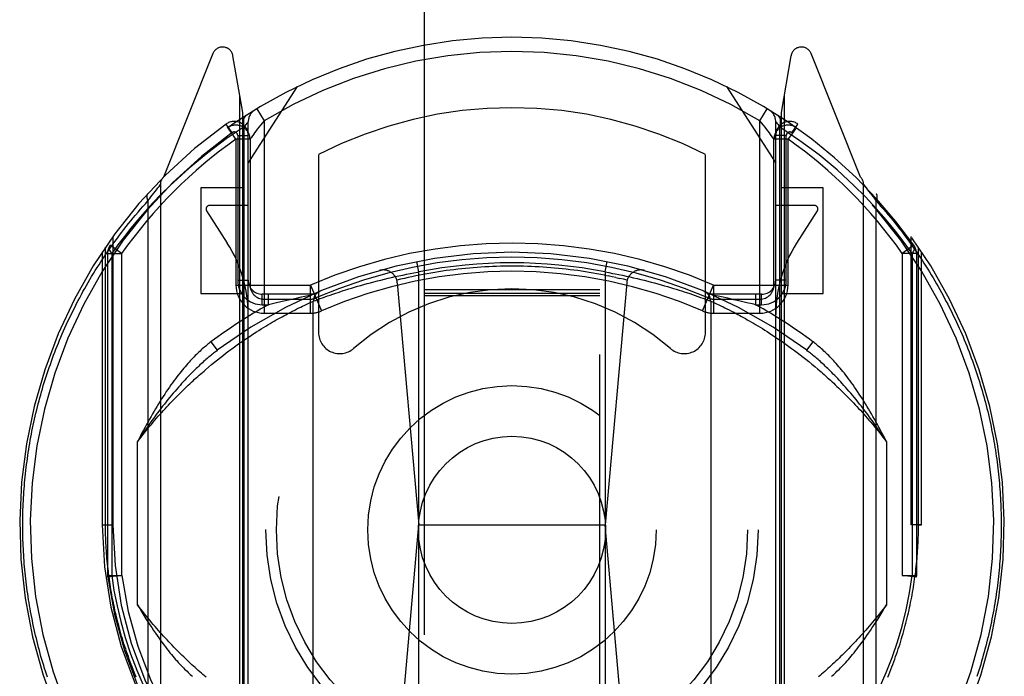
# Model space of a CAD drawing. Header units: inches. Extents: x 0 to 200, y 0 to 129.
# Tile 46 of 82: x 58.369 to 59.769, y 88.454 to 89.387. Entities that reach past the tile are written whole.
import ezdxf

# ---------------------------------------------------------------- set-up
doc = ezdxf.new("R2010")
doc.units = ezdxf.units.IN
doc.header["$LTSCALE"] = 11
doc.header["$MEASUREMENT"] = 0
doc.linetypes.add('HIDDEN', pattern=[0.2, 0.1, -0.1])
doc.layers.add('LEFT_DOOR_ASSEMBLY', color=7, linetype='CONTINUOUS')

msp = doc.modelspace()

# ---------------------------------------------------------------- linework, layer by layer
at = {"layer": 'LEFT_DOOR_ASSEMBLY', "color": 8, "linetype": 'HIDDEN'}
for p, q in [((58.9439, 91.8131), (58.9439, 65.8112)), ((59.1939, 65.8112), (59.1939, 91.8131)), ((58.6435, 89.3389), (58.5733, 89.1634)), ((58.6864, 89.2553), (58.6722, 89.3359)), ((59.4656, 89.3359), (59.4514, 89.2553)), ((59.5645, 89.1634), (59.4943, 89.3389)), ((58.6939, 89.1831), (58.7639, 89.2921)), ((59.3739, 89.2921), (59.4439, 89.1831)), ((58.682, 88.2467), (58.682, 89.2802)), ((59.4558, 89.2802), (59.4558, 88.2467)), ((58.6864, 88.2391), (58.6864, 89.2553)), ((58.706, 89.2607), (58.7164, 89.2436)), ((59.4214, 89.2436), (59.4318, 89.2607)), ((59.4514, 89.2553), (59.4514, 88.2391)), ((58.671, 89.2266), (58.6623, 89.2388)), ((58.688, 89.2347), (58.6907, 89.238)), ((58.6907, 89.238), (58.6925, 89.2403)), ((58.6939, 88.239), (58.6939, 89.242)), ((58.7164, 89.2436), (58.7114, 89.2373)), ((58.7164, 89.2436), (58.7164, 88.97)), ((59.4214, 88.97), (59.4214, 89.2436)), ((59.4439, 88.239), (59.4439, 89.242)), ((59.4443, 89.2416), (59.4453, 89.2403)), ((59.4453, 89.2403), (59.4472, 89.238)), ((59.4472, 89.238), (59.4498, 89.2347)), ((59.4668, 89.2266), (59.4755, 89.2388)), ((59.473, 89.2337), (59.4684, 89.2368)), ((58.6651, 89.2338), (58.6649, 89.2337)), ((58.6651, 89.2338), (58.6649, 89.2337)), ((58.6656, 89.2342), (58.6651, 89.2338)), ((58.6789, 89.2226), (58.6789, 89.017)), ((58.6789, 89.2226), (58.6939, 89.2226)), ((58.688, 88.2488), (58.688, 89.2348)), ((59.439, 89.2207), (59.4366, 89.224)), ((59.4589, 89.2226), (59.4439, 89.2226)), ((59.4498, 88.2489), (59.4498, 89.2346)), ((59.4589, 89.017), (59.4589, 89.2226)), ((59.4718, 89.2321), (59.4648, 89.2222)), ((58.6764, 89.2174), (58.6764, 89.01)), ((58.6964, 89.2173), (58.6764, 89.2173)), ((58.6964, 89.2173), (58.6964, 89.01)), ((59.4414, 89.01), (59.4414, 89.2173)), ((59.4614, 89.2173), (59.4414, 89.2173)), ((59.4614, 89.01), (59.4614, 89.2174)), ((58.7939, 89.1953), (58.7939, 88.9426)), ((59.3439, 88.9426), (59.3439, 89.1953)), ((58.567, 89.1503), (58.5688, 89.1526)), ((58.5688, 89.1526), (58.5689, 89.1528)), ((58.5689, 89.1528), (58.5689, 88.1853)), ((59.5689, 88.1853), (59.5689, 89.1528)), ((59.5689, 89.1528), (59.5709, 89.1503)), ((58.5574, 89.1379), (58.5595, 89.1407)), ((58.5595, 89.1407), (58.5614, 89.1431)), ((58.5614, 89.1431), (58.5633, 89.1456)), ((58.5633, 89.1456), (58.5652, 89.148)), ((58.5652, 89.148), (58.567, 89.1503)), ((58.6264, 89.1481), (58.6264, 88.9981)), ((58.6864, 89.1481), (58.6264, 89.1481)), ((59.5114, 89.1481), (59.4514, 89.1481)), ((59.5114, 88.9981), (59.5114, 89.1481)), ((59.5709, 89.1503), (59.5727, 89.148)), ((59.5727, 89.148), (59.5745, 89.1456)), ((59.5745, 89.1456), (59.5765, 89.1431)), ((59.5765, 89.1431), (59.5783, 89.1407)), ((59.5783, 89.1407), (59.5804, 89.1379)), ((58.5513, 89.1297), (58.5535, 89.1327)), ((58.5513, 89.1297), (58.5513, 88.2084)), ((58.5535, 89.1327), (58.5555, 89.1354)), ((58.5555, 89.1354), (58.5574, 89.1379)), ((59.5804, 89.1379), (59.5823, 89.1354)), ((59.5823, 89.1354), (59.5838, 89.1334)), ((59.5865, 88.2084), (59.5865, 89.1297)), ((58.6347, 89.1154), (58.6641, 89.0695)), ((58.6939, 89.1231), (58.6389, 89.1231)), ((59.4989, 89.1231), (59.4439, 89.1231)), ((59.4737, 89.0695), (59.5031, 89.1154)), ((58.5014, 89.0789), (58.5014, 88.6691)), ((59.6364, 88.6691), (59.6364, 89.0789)), ((58.4864, 89.0572), (58.4864, 88.6691)), ((58.4908, 88.6691), (58.4908, 89.0638)), ((58.4939, 89.055), (58.4939, 88.5974)), ((58.4939, 89.055), (58.5139, 89.055)), ((58.5139, 89.055), (58.4976, 89.0665)), ((58.4998, 89.055), (58.4998, 88.5973)), ((58.5139, 89.055), (58.5139, 88.5973)), ((59.6402, 89.0665), (59.6239, 89.055)), ((59.6239, 89.055), (59.6239, 88.5973)), ((59.6439, 89.055), (59.6239, 89.055)), ((59.6381, 89.055), (59.6381, 88.5974)), ((59.6439, 89.055), (59.6439, 88.5974)), ((59.647, 88.6691), (59.647, 89.0638)), ((59.6514, 88.6691), (59.6514, 89.0572)), ((58.9364, 89.0286), (58.9335, 89.0433)), ((59.2014, 89.0286), (59.2043, 89.0433)), ((58.9187, 89.0253), (58.924, 89.0263)), ((58.924, 89.0263), (58.9293, 89.0273)), ((58.9364, 88.3145), (58.9364, 89.0286)), ((59.2014, 89.0286), (59.2014, 88.3145)), ((59.2014, 89.0286), (59.2067, 89.0277)), ((59.2067, 89.0277), (59.212, 89.0267)), ((59.212, 89.0267), (59.2155, 89.026)), ((58.6789, 89.017), (58.6939, 89.017)), ((58.8583, 89.0109), (58.863, 89.0121)), ((58.863, 89.0121), (58.8677, 89.0134)), ((58.8677, 89.0134), (58.8726, 89.0147)), ((58.8726, 89.0147), (58.8775, 89.0159)), ((58.8775, 89.0159), (58.8825, 89.0172)), ((58.8825, 89.0172), (58.8875, 89.0184)), ((58.8875, 89.0184), (58.8926, 89.0196)), ((58.8926, 89.0196), (58.8978, 89.0208)), ((58.8978, 89.0208), (58.903, 89.022)), ((58.903, 89.022), (58.9082, 89.0231)), ((58.9058, 89.0132), (58.9364, 88.6691)), ((58.9082, 89.0231), (58.9135, 89.0242)), ((58.9135, 89.0242), (58.9187, 89.0253)), ((59.2004, 89.0241), (59.2058, 89.023)), ((59.232, 89.0132), (59.2014, 88.6691)), ((59.2155, 89.026), (59.2208, 89.0249)), ((59.2166, 89.0207), (59.222, 89.0195)), ((59.2208, 89.0249), (59.2261, 89.0239)), ((59.2261, 89.0239), (59.2314, 89.0227)), ((59.2314, 89.0227), (59.2366, 89.0216)), ((59.2366, 89.0216), (59.2418, 89.0204)), ((59.2418, 89.0204), (59.2469, 89.0192)), ((59.2469, 89.0192), (59.252, 89.018)), ((59.252, 89.018), (59.257, 89.0168)), ((59.257, 89.0168), (59.262, 89.0155)), ((59.262, 89.0155), (59.2669, 89.0143)), ((59.2669, 89.0143), (59.2717, 89.013)), ((59.2717, 89.013), (59.2764, 89.0117)), ((59.4589, 89.017), (59.4439, 89.017)), ((58.6264, 88.9981), (58.6864, 88.9981)), ((58.6764, 89.01), (58.7823, 89.01)), ((58.7822, 88.97), (58.7822, 89.01)), ((58.7822, 89.01), (58.7982, 88.9733)), ((58.8141, 88.9972), (58.8184, 88.9986)), ((58.8184, 88.9986), (58.8217, 88.9997)), ((58.8217, 88.9997), (58.8253, 89.0009)), ((58.8253, 89.0009), (58.8289, 89.0021)), ((58.8289, 89.0021), (58.8327, 89.0033)), ((58.8327, 89.0033), (58.8367, 89.0045)), ((58.8367, 89.0045), (58.8408, 89.0057)), ((58.8408, 89.0057), (58.845, 89.007)), ((58.845, 89.007), (58.8493, 89.0083)), ((58.8493, 89.0083), (58.8538, 89.0096)), ((58.8538, 89.0096), (58.8583, 89.0109)), ((59.1939, 89.0031), (58.9439, 89.0031)), ((59.1939, 88.998), (58.9439, 88.998)), ((59.2764, 89.0117), (59.281, 89.0104)), ((59.281, 89.0104), (59.2856, 89.0091)), ((59.2856, 89.0091), (59.29, 89.0079)), ((59.29, 89.0079), (59.2943, 89.0066)), ((59.2943, 89.0066), (59.2984, 89.0053)), ((59.2984, 89.0053), (59.3025, 89.0041)), ((59.3025, 89.0041), (59.3064, 89.0029)), ((59.3064, 89.0029), (59.3101, 89.0017)), ((59.3101, 89.0017), (59.3138, 89.0005)), ((59.3138, 89.0005), (59.3172, 88.9993)), ((59.3172, 88.9993), (59.3216, 88.9979)), ((59.3397, 88.9733), (59.3556, 89.01)), ((59.3556, 89.01), (59.3556, 88.97)), ((59.3556, 89.01), (59.4614, 89.01)), ((59.4514, 88.9981), (59.5114, 88.9981)), ((58.7139, 88.982), (58.7139, 88.997)), ((58.7864, 88.997), (58.7139, 88.997)), ((58.7164, 88.99), (58.7822, 88.99)), ((58.7225, 88.982), (58.7225, 88.997)), ((58.7322, 88.9843), (58.7225, 88.982)), ((58.742, 88.9866), (58.7322, 88.9843)), ((58.7511, 88.9887), (58.742, 88.9866)), ((58.7602, 88.9907), (58.7511, 88.9887)), ((58.7689, 88.9926), (58.7602, 88.9907)), ((58.7744, 88.9938), (58.7689, 88.9926)), ((58.7835, 88.9957), (58.7744, 88.9938)), ((58.777, 88.9828), (58.7799, 88.9842)), ((58.7799, 88.9842), (58.7828, 88.9855)), ((58.7828, 88.9855), (58.7855, 88.9868)), ((58.7864, 88.9872), (58.7895, 88.9883)), ((58.7864, 88.3559), (58.7864, 88.9872)), ((58.7895, 88.9883), (58.7928, 88.9896)), ((58.7928, 88.9896), (58.7961, 88.9908)), ((58.7961, 88.9908), (58.7994, 88.992)), ((58.7994, 88.992), (58.8032, 88.9934)), ((58.8032, 88.9934), (58.8065, 88.9945)), ((58.8065, 88.9945), (58.8102, 88.9958)), ((58.8102, 88.9958), (58.8141, 88.9972)), ((59.1939, 88.9949), (58.9439, 88.9949)), ((59.3216, 88.9979), (59.3257, 88.9965)), ((59.3257, 88.9965), (59.3295, 88.9952)), ((59.3295, 88.9952), (59.333, 88.9939)), ((59.333, 88.9939), (59.3369, 88.9925)), ((59.3369, 88.9925), (59.3404, 88.9913)), ((59.3404, 88.9913), (59.344, 88.99)), ((59.344, 88.99), (59.3476, 88.9886)), ((59.3476, 88.9886), (59.3511, 88.9873)), ((59.3511, 88.9873), (59.3514, 88.9872)), ((59.4239, 88.997), (59.3514, 88.997)), ((59.3514, 88.9872), (59.3514, 88.3559)), ((59.3514, 88.9872), (59.3539, 88.986)), ((59.3539, 88.986), (59.3568, 88.9847)), ((59.3668, 88.9931), (59.3543, 88.9957)), ((59.3556, 88.99), (59.4214, 88.99)), ((59.3568, 88.9847), (59.3595, 88.9835)), ((59.3756, 88.9912), (59.3668, 88.9931)), ((59.3843, 88.9892), (59.3756, 88.9912)), ((59.3932, 88.9872), (59.3843, 88.9892)), ((59.4028, 88.985), (59.3932, 88.9872)), ((59.4126, 88.9827), (59.4028, 88.985)), ((59.4153, 88.997), (59.4153, 88.982)), ((59.4239, 88.982), (59.4239, 88.997)), ((58.7139, 88.982), (58.7225, 88.982)), ((58.7164, 88.97), (58.7822, 88.97)), ((58.7497, 88.9692), (58.7533, 88.9711)), ((58.7533, 88.9711), (58.7567, 88.9729)), ((58.7567, 88.9729), (58.76, 88.9745)), ((58.76, 88.9745), (58.763, 88.9761)), ((58.763, 88.9761), (58.7659, 88.9775)), ((58.7659, 88.9775), (58.7686, 88.9788)), ((58.7686, 88.9788), (58.7712, 88.9801)), ((58.7712, 88.9801), (58.7742, 88.9815)), ((58.7742, 88.9815), (58.777, 88.9828)), ((59.3556, 88.97), (59.4214, 88.97)), ((59.3595, 88.9835), (59.362, 88.9823)), ((59.3657, 88.9805), (59.369, 88.9789)), ((59.369, 88.9789), (59.3716, 88.9776)), ((59.3716, 88.9776), (59.3745, 88.9762)), ((59.3745, 88.9762), (59.3775, 88.9747)), ((59.3775, 88.9747), (59.3808, 88.973)), ((59.3808, 88.973), (59.3841, 88.9713)), ((59.3841, 88.9713), (59.3877, 88.9694)), ((59.4153, 88.982), (59.4126, 88.9827)), ((59.4153, 88.982), (59.4239, 88.982)), ((58.7249, 88.9554), (58.728, 88.9571)), ((58.728, 88.9571), (58.7309, 88.9588)), ((58.7309, 88.9588), (58.7338, 88.9605)), ((58.7338, 88.9605), (58.7366, 88.9621)), ((58.7366, 88.9621), (58.7394, 88.9636)), ((58.7394, 88.9636), (58.7421, 88.9651)), ((58.7421, 88.9651), (58.7447, 88.9665)), ((58.7447, 88.9665), (58.7473, 88.9679)), ((58.7473, 88.9679), (58.7497, 88.9692)), ((59.3877, 88.9694), (59.3901, 88.9681)), ((59.3901, 88.9681), (59.3927, 88.9668)), ((59.3927, 88.9668), (59.3953, 88.9654)), ((59.3953, 88.9654), (59.3979, 88.9639)), ((59.3979, 88.9639), (59.4007, 88.9624)), ((59.4007, 88.9624), (59.4035, 88.9608)), ((59.4035, 88.9608), (59.4063, 88.9592)), ((59.4063, 88.9592), (59.4093, 88.9575)), ((59.4093, 88.9575), (59.4123, 88.9557)), ((58.702, 88.9412), (58.7055, 88.9434)), ((58.7055, 88.9434), (58.7089, 88.9456)), ((58.7089, 88.9456), (58.7122, 88.9477)), ((58.7122, 88.9477), (58.7155, 88.9497)), ((58.7155, 88.9497), (58.7187, 88.9516)), ((58.7187, 88.9516), (58.7218, 88.9535)), ((58.7218, 88.9535), (58.7249, 88.9554)), ((59.4123, 88.9557), (59.4153, 88.9539)), ((59.4153, 88.9539), (59.4185, 88.952)), ((59.4185, 88.952), (59.4217, 88.9501)), ((59.4217, 88.9501), (59.4249, 88.9481)), ((59.4249, 88.9481), (59.4282, 88.946)), ((59.4282, 88.946), (59.4316, 88.9439)), ((59.4316, 88.9439), (59.435, 88.9417)), ((58.6409, 88.9293), (58.6499, 88.9173)), ((58.6839, 88.9291), (58.6877, 88.9316)), ((58.6877, 88.9316), (58.6913, 88.9341)), ((58.6913, 88.9341), (58.695, 88.9366)), ((58.695, 88.9366), (58.6985, 88.9389)), ((58.6985, 88.9389), (58.702, 88.9412)), ((59.435, 88.9417), (59.4385, 88.9394)), ((59.4385, 88.9394), (59.4421, 88.9371)), ((59.4421, 88.9371), (59.4457, 88.9347)), ((59.4457, 88.9347), (59.4494, 88.9322)), ((59.4494, 88.9322), (59.4531, 88.9296)), ((59.4531, 88.9296), (59.4568, 88.927)), ((59.4879, 88.9173), (59.4969, 88.9293)), ((58.6625, 88.9135), (58.6665, 88.9165)), ((58.6665, 88.9165), (58.6705, 88.9194)), ((58.6705, 88.9194), (58.6744, 88.9223)), ((58.6744, 88.9223), (58.6783, 88.9251)), ((59.4568, 88.927), (59.4607, 88.9243)), ((59.4665, 88.92), (59.4705, 88.9171)), ((59.4705, 88.9171), (59.4745, 88.9141)), ((59.4745, 88.9141), (59.4785, 88.911)), ((58.6418, 88.897), (58.646, 88.9005)), ((58.646, 88.9005), (58.6502, 88.9039)), ((58.6502, 88.9039), (58.6544, 88.9072)), ((58.6544, 88.9072), (58.6585, 88.9104)), ((58.6585, 88.9104), (58.6625, 88.9135)), ((59.4785, 88.911), (59.4827, 88.9078)), ((59.4827, 88.9078), (59.4868, 88.9045)), ((59.4868, 88.9045), (59.491, 88.9012)), ((59.491, 88.9012), (59.4953, 88.8977)), ((58.6331, 88.8898), (58.6375, 88.8935)), ((58.6375, 88.8935), (58.6418, 88.897)), ((59.4953, 88.8977), (59.4996, 88.8941)), ((58.5364, 88.5557), (58.5364, 88.7874)), ((59.6014, 88.7874), (59.6014, 88.5557)), ((58.4864, 88.6691), (58.4908, 88.6691)), ((58.4864, 88.6691), (58.5014, 88.6691)), ((58.9062, 88.3298), (58.9364, 88.6691)), ((58.9364, 88.6691), (59.2014, 88.6691)), ((59.2316, 88.3298), (59.2014, 88.6691)), ((59.6514, 88.6691), (59.6364, 88.6691)), ((59.647, 88.6691), (59.6514, 88.6691)), ((58.4939, 88.5974), (58.4941, 88.5947)), ((58.4939, 88.5974), (58.5139, 88.5974)), ((58.5139, 88.5974), (58.4941, 88.5947)), ((59.6239, 88.5974), (59.6439, 88.5974)), ((59.6437, 88.5947), (59.6239, 88.5974)), ((59.6439, 88.5974), (59.6437, 88.5947))]:
    msp.add_line(p, q, dxfattribs=at)
for points in [[(58.6914, 89.2515), (58.6899, 89.2503), (58.6887, 89.2488), (58.6878, 89.2469), (58.6872, 89.2448), (58.6869, 89.2425), (58.687, 89.24), (58.6873, 89.2374), (58.688, 89.2347)], [(59.4498, 89.2347), (59.4505, 89.2374), (59.4509, 89.24), (59.4509, 89.2425), (59.4506, 89.2448), (59.45, 89.2469), (59.4491, 89.2488), (59.4479, 89.2503), (59.4464, 89.2515)], [(58.6925, 89.2403), (58.6936, 89.2416), (58.6938, 89.2419), (58.6939, 89.242)], [(58.7114, 89.2373), (58.709, 89.2343), (58.7067, 89.2314), (58.7047, 89.2287), (58.7029, 89.2263), (58.7013, 89.2241), (58.6988, 89.2207)], [(59.4366, 89.224), (59.435, 89.2262), (59.4332, 89.2286), (59.4311, 89.2313), (59.4289, 89.2343), (59.4265, 89.2373), (59.4214, 89.2436)], [(59.4439, 89.242), (59.444, 89.2419), (59.4443, 89.2416)], [(58.688, 89.2348), (58.6625, 89.2177), (58.6364, 89.1981), (58.6098, 89.1761), (58.5827, 89.1515)], [(58.6681, 89.229), (58.6673, 89.2303), (58.6665, 89.2314), (58.6658, 89.2323), (58.6653, 89.233), (58.665, 89.2335), (58.6649, 89.2337)], [(58.6764, 89.2173), (58.6754, 89.2187), (58.6744, 89.2202), (58.6733, 89.2218), (58.6722, 89.2233), (58.6711, 89.2249), (58.67, 89.2263), (58.6681, 89.229)], [(59.5551, 89.1515), (59.5311, 89.1736), (59.5055, 89.1949), (59.4784, 89.2152), (59.4498, 89.2346)], [(59.4648, 89.2222), (59.4632, 89.2198), (59.4614, 89.2173)], [(59.473, 89.2337), (59.4728, 89.2336), (59.4727, 89.2333), (59.4723, 89.2328), (59.4718, 89.2321)], [(58.6968, 89.2178), (58.6965, 89.2175), (58.6964, 89.2173)], [(58.6988, 89.2207), (58.6979, 89.2194), (58.6968, 89.2178)], [(59.4414, 89.2173), (59.4413, 89.2175), (59.4411, 89.2178), (59.439, 89.2207)], [(58.5827, 89.1515), (58.5702, 89.1391), (58.5584, 89.1268), (58.5473, 89.1147), (58.5369, 89.1028), (58.5271, 89.0909), (58.5177, 89.0791), (58.5085, 89.0671), (58.4998, 89.055)], [(58.5508, 89.1398), (58.5507, 89.1397), (58.5506, 89.1395), (58.5505, 89.1394), (58.5504, 89.1392), (58.5503, 89.1391), (58.5502, 89.1389), (58.5501, 89.1388), (58.55, 89.1386), (58.55, 89.1384), (58.5499, 89.1383), (58.5498, 89.1381), (58.5498, 89.1379), (58.5497, 89.1377), (58.5497, 89.1375), (58.5496, 89.1374), (58.5496, 89.1372), (58.5496, 89.137), (58.5495, 89.1368), (58.5495, 89.1366), (58.5495, 89.1364), (58.5495, 89.1361), (58.5495, 89.1359), (58.5495, 89.1357), (58.5495, 89.1355), (58.5495, 89.1353), (58.5495, 89.1351), (58.5496, 89.1348), (58.5496, 89.1346), (58.5496, 89.1344), (58.5497, 89.1341), (58.5497, 89.1339), (58.5498, 89.1337), (58.5498, 89.1334), (58.5499, 89.1332), (58.55, 89.1329), (58.55, 89.1327), (58.5501, 89.1325), (58.5502, 89.1322), (58.5503, 89.132), (58.5504, 89.1317), (58.5505, 89.1315), (58.5506, 89.1312), (58.5507, 89.131), (58.5508, 89.1307), (58.5509, 89.1305), (58.5511, 89.1302), (58.5512, 89.13), (58.5513, 89.1297)], [(59.6381, 89.055), (59.6267, 89.0706), (59.6143, 89.0865), (59.601, 89.1026), (59.5867, 89.1189), (59.5714, 89.1352), (59.5551, 89.1515)], [(59.5865, 89.1297), (59.5866, 89.13), (59.5867, 89.1302), (59.5869, 89.1305), (59.587, 89.1307), (59.5871, 89.131), (59.5872, 89.1312), (59.5873, 89.1315), (59.5874, 89.1317), (59.5875, 89.132), (59.5876, 89.1322), (59.5877, 89.1325), (59.5878, 89.1327), (59.5879, 89.1329), (59.5879, 89.1332), (59.588, 89.1334), (59.588, 89.1337), (59.5881, 89.1339), (59.5881, 89.1341), (59.5882, 89.1344), (59.5882, 89.1346), (59.5883, 89.1348), (59.5883, 89.1351), (59.5883, 89.1353), (59.5883, 89.1355), (59.5883, 89.1357), (59.5883, 89.1359), (59.5883, 89.1361), (59.5883, 89.1364), (59.5883, 89.1366), (59.5883, 89.1368), (59.5882, 89.137), (59.5882, 89.1372), (59.5882, 89.1374), (59.5881, 89.1375), (59.5881, 89.1377), (59.588, 89.1379), (59.588, 89.1381), (59.5879, 89.1383), (59.5878, 89.1384), (59.5878, 89.1386), (59.5877, 89.1388), (59.5876, 89.1389), (59.5875, 89.1391), (59.5874, 89.1392), (59.5873, 89.1394), (59.5872, 89.1395), (59.5871, 89.1397), (59.587, 89.1398)], [(58.3733, 88.6691), (58.3733, 88.6733), (58.3734, 88.6776), (58.3734, 88.6819), (58.3735, 88.6862), (58.3736, 88.6905), (58.3738, 88.6948), (58.374, 88.6991), (58.3742, 88.7034), (58.3744, 88.7077), (58.3746, 88.712), (58.3749, 88.7163), (58.3752, 88.7206), (58.3756, 88.7249), (58.3759, 88.7291), (58.3763, 88.7334), (58.3768, 88.7377), (58.3772, 88.742), (58.3777, 88.7463), (58.3782, 88.7506), (58.3787, 88.7549), (58.3793, 88.7592), (58.3799, 88.7636), (58.3805, 88.7679), (58.3811, 88.7722), (58.3818, 88.7765), (58.3825, 88.7808), (58.3832, 88.7851), (58.384, 88.7894), (58.3847, 88.7937), (58.3855, 88.798), (58.3864, 88.8023), (58.3873, 88.8066), (58.3882, 88.8109), (58.3891, 88.8153), (58.39, 88.8196), (58.391, 88.8239), (58.392, 88.8282), (58.3931, 88.8325), (58.3942, 88.8368), (58.3953, 88.8411), (58.3964, 88.8455), (58.3976, 88.8498), (58.3988, 88.8541), (58.4, 88.8584), (58.4013, 88.8627), (58.4025, 88.8671), (58.4039, 88.8714), (58.4052, 88.8757), (58.4066, 88.88), (58.408, 88.8844), (58.4095, 88.8887), (58.4109, 88.893), (58.4125, 88.8973), (58.414, 88.9017), (58.4156, 88.906), (58.4172, 88.9103), (58.4188, 88.9146), (58.4205, 88.9189), (58.4222, 88.9233), (58.424, 88.9276), (58.4257, 88.9319), (58.4275, 88.9362), (58.4294, 88.9405), (58.4313, 88.9448), (58.4332, 88.9492), (58.4351, 88.9535), (58.4371, 88.9578), (58.4391, 88.9621), (58.4412, 88.9664), (58.4433, 88.9707), (58.4454, 88.975), (58.4476, 88.9793), (58.4498, 88.9836), (58.452, 88.9879), (58.4543, 88.9921), (58.4566, 88.9964), (58.4589, 89.0007), (58.4613, 89.005), (58.4637, 89.0092), (58.4662, 89.0135), (58.4687, 89.0178), (58.4712, 89.022), (58.4738, 89.0263), (58.4764, 89.0305), (58.4791, 89.0348), (58.4818, 89.039), (58.4845, 89.0432), (58.4873, 89.0474), (58.4901, 89.0516), (58.4929, 89.0558), (58.4958, 89.06), (58.4988, 89.0642), (58.5017, 89.0684), (58.5048, 89.0726), (58.5078, 89.0767), (58.5109, 89.0809), (58.514, 89.085), (58.5172, 89.0891), (58.5204, 89.0932), (58.5237, 89.0973), (58.527, 89.1014), (58.5304, 89.1055), (58.5337, 89.1096), (58.5372, 89.1136), (58.5407, 89.1177), (58.5442, 89.1217), (58.5477, 89.1257), (58.5513, 89.1297)], [(59.5838, 89.1334), (59.5859, 89.1305), (59.5865, 89.1297)], [(59.5865, 89.1297), (59.59, 89.1258), (59.5935, 89.1219), (59.5969, 89.118), (59.6003, 89.114), (59.6037, 89.11), (59.607, 89.1061), (59.6103, 89.1021), (59.6135, 89.0981), (59.6167, 89.0941), (59.6199, 89.0901), (59.623, 89.086), (59.6261, 89.082), (59.6291, 89.0779), (59.6321, 89.0739), (59.6351, 89.0698), (59.638, 89.0657), (59.6409, 89.0616), (59.6437, 89.0575), (59.6465, 89.0534), (59.6493, 89.0493), (59.652, 89.0452), (59.6547, 89.0411), (59.6573, 89.0369), (59.66, 89.0328), (59.6625, 89.0287), (59.6651, 89.0245), (59.6676, 89.0204), (59.67, 89.0162), (59.6725, 89.012), (59.6749, 89.0078), (59.6772, 89.0037), (59.6795, 88.9995), (59.6818, 88.9953), (59.6841, 88.9911), (59.6863, 88.9869), (59.6885, 88.9827), (59.6906, 88.9785), (59.6927, 88.9743), (59.6948, 88.9701), (59.6969, 88.9659), (59.6989, 88.9617), (59.7008, 88.9575), (59.7028, 88.9532), (59.7047, 88.949), (59.7066, 88.9448), (59.7084, 88.9406), (59.7102, 88.9363), (59.712, 88.9321), (59.7137, 88.9279), (59.7154, 88.9236), (59.7171, 88.9194), (59.7188, 88.9152), (59.7204, 88.9109), (59.722, 88.9067), (59.7235, 88.9025), (59.725, 88.8982), (59.7265, 88.894), (59.728, 88.8897), (59.7294, 88.8855), (59.7308, 88.8812), (59.7322, 88.877), (59.7335, 88.8728), (59.7348, 88.8685), (59.7361, 88.8643), (59.7374, 88.86), (59.7386, 88.8558), (59.7398, 88.8515), (59.7409, 88.8473), (59.742, 88.8431), (59.7431, 88.8388), (59.7442, 88.8346), (59.7453, 88.8303), (59.7463, 88.8261), (59.7473, 88.8218), (59.7482, 88.8176), (59.7491, 88.8134), (59.75, 88.8091), (59.7509, 88.8049), (59.7518, 88.8006), (59.7526, 88.7964), (59.7534, 88.7922), (59.7541, 88.7879), (59.7549, 88.7837), (59.7556, 88.7794), (59.7562, 88.7752), (59.7569, 88.7709), (59.7575, 88.7667), (59.7581, 88.7625), (59.7587, 88.7582), (59.7592, 88.754), (59.7597, 88.7497), (59.7602, 88.7455), (59.7607, 88.7413), (59.7611, 88.737), (59.7615, 88.7328), (59.7619, 88.7285), (59.7623, 88.7243), (59.7626, 88.7201), (59.7629, 88.7158), (59.7632, 88.7116), (59.7634, 88.7073), (59.7637, 88.7031), (59.7639, 88.6988), (59.764, 88.6946), (59.7642, 88.6904), (59.7643, 88.6861), (59.7644, 88.6818), (59.7645, 88.6776), (59.7645, 88.6733), (59.7645, 88.6691)], [(58.4998, 89.055), (58.4984, 89.0572), (58.4973, 89.0594), (58.4968, 89.0615), (58.4966, 89.0634), (58.4969, 89.0651), (58.4976, 89.0665)], [(59.6402, 89.0665), (59.6409, 89.0651), (59.6412, 89.0634), (59.6411, 89.0615), (59.6405, 89.0594), (59.6395, 89.0572), (59.6381, 89.055)], [(59.0689, 89.0369), (59.0634, 89.0369), (59.0579, 89.0368), (59.0524, 89.0367), (59.0469, 89.0366), (59.0414, 89.0364), (59.0358, 89.0361), (59.0303, 89.0358), (59.0248, 89.0355), (59.0193, 89.0351), (59.0138, 89.0347), (59.0083, 89.0342), (59.0029, 89.0337), (58.9974, 89.0331), (58.9919, 89.0325), (58.9864, 89.0319), (58.9809, 89.0312), (58.9755, 89.0305), (58.97, 89.0297), (58.9646, 89.0289), (58.9591, 89.028), (58.9537, 89.0271), (58.9483, 89.0261), (58.9428, 89.0251), (58.9374, 89.0241), (58.932, 89.023), (58.9266, 89.0219), (58.9212, 89.0207), (58.9159, 89.0195), (58.9105, 89.0182), (58.9051, 89.0169)], [(58.9293, 89.0273), (58.9346, 89.0283), (58.9364, 89.0286)], [(59.2004, 89.0241), (59.195, 89.0251), (59.1896, 89.0261), (59.1841, 89.0271), (59.1787, 89.028), (59.1732, 89.0289), (59.1678, 89.0297), (59.1623, 89.0305), (59.1569, 89.0312), (59.1514, 89.0319), (59.1459, 89.0325), (59.1404, 89.0331), (59.135, 89.0337), (59.1295, 89.0342), (59.124, 89.0347), (59.1185, 89.0351), (59.113, 89.0355), (59.1075, 89.0358), (59.102, 89.0361), (59.0965, 89.0364), (59.091, 89.0366), (59.0854, 89.0367), (59.0799, 89.0368), (59.0744, 89.0369), (59.0689, 89.0369)], [(59.2166, 89.0207), (59.2112, 89.0219), (59.2058, 89.023)], [(59.2327, 89.0169), (59.2273, 89.0182), (59.222, 89.0195)], [(58.7855, 88.9868), (58.7864, 88.9872), (58.7864, 88.9872)], [(59.362, 88.9823), (59.3649, 88.9809), (59.3657, 88.9805)], [(58.6409, 88.9293), (58.6395, 88.9282), (58.638, 88.9271), (58.6365, 88.9259), (58.6349, 88.9246), (58.6334, 88.9234), (58.6318, 88.922), (58.6302, 88.9207), (58.6286, 88.9193), (58.627, 88.9178), (58.6254, 88.9163), (58.6237, 88.9148), (58.622, 88.9132), (58.6203, 88.9115), (58.6186, 88.9098), (58.6169, 88.908), (58.6151, 88.9062), (58.6133, 88.9043), (58.6115, 88.9024), (58.6097, 88.9004), (58.6079, 88.8984), (58.606, 88.8962), (58.6041, 88.894), (58.6022, 88.8918), (58.6003, 88.8895), (58.5983, 88.8871), (58.5964, 88.8846), (58.5944, 88.8821), (58.5923, 88.8794), (58.5903, 88.8767), (58.5882, 88.8739), (58.5861, 88.871), (58.584, 88.8681), (58.5818, 88.865), (58.5796, 88.8618), (58.5774, 88.8586), (58.5752, 88.8552), (58.5729, 88.8517), (58.5706, 88.8482)], [(58.6783, 88.9251), (58.6821, 88.9277), (58.6839, 88.9291)], [(59.5672, 88.8482), (59.5649, 88.8517), (59.5627, 88.8552), (59.5604, 88.8586), (59.5582, 88.8618), (59.556, 88.865), (59.5539, 88.8681), (59.5517, 88.871), (59.5496, 88.8739), (59.5475, 88.8767), (59.5455, 88.8794), (59.5435, 88.8821), (59.5415, 88.8846), (59.5395, 88.8871), (59.5375, 88.8895), (59.5356, 88.8918), (59.5337, 88.894), (59.5318, 88.8962), (59.5299, 88.8984), (59.5281, 88.9004), (59.5263, 88.9024), (59.5245, 88.9043), (59.5227, 88.9062), (59.5209, 88.908), (59.5192, 88.9098), (59.5175, 88.9115), (59.5158, 88.9132), (59.5141, 88.9148), (59.5124, 88.9163), (59.5108, 88.9178), (59.5092, 88.9193), (59.5076, 88.9207), (59.506, 88.922), (59.5044, 88.9234), (59.5029, 88.9246), (59.5014, 88.9259), (59.4998, 88.9271), (59.4984, 88.9282), (59.4969, 88.9293)], [(58.6499, 88.9173), (58.6486, 88.9163), (58.6472, 88.9152), (58.6458, 88.9142), (58.6444, 88.9131), (58.6429, 88.9119), (58.6415, 88.9107), (58.64, 88.9095), (58.6384, 88.9082), (58.6369, 88.9069), (58.6353, 88.9056), (58.6337, 88.9042), (58.6321, 88.9027), (58.6304, 88.9013), (58.6287, 88.8997), (58.627, 88.8982), (58.6252, 88.8965), (58.6234, 88.8949), (58.6216, 88.8931), (58.6197, 88.8913), (58.6179, 88.8895), (58.6159, 88.8876), (58.614, 88.8856), (58.612, 88.8836), (58.6099, 88.8815), (58.6079, 88.8794), (58.6058, 88.8772), (58.6036, 88.8749), (58.6014, 88.8725), (58.5992, 88.87), (58.5969, 88.8675), (58.5946, 88.8649), (58.5922, 88.8622), (58.5898, 88.8594), (58.5873, 88.8565), (58.5848, 88.8536), (58.5823, 88.8505), (58.5797, 88.8473), (58.5771, 88.844)], [(59.4607, 88.9243), (59.4646, 88.9215), (59.4665, 88.92)], [(59.5608, 88.844), (59.5581, 88.8473), (59.5555, 88.8505), (59.553, 88.8536), (59.5505, 88.8565), (59.548, 88.8594), (59.5456, 88.8622), (59.5432, 88.8649), (59.5409, 88.8675), (59.5386, 88.87), (59.5364, 88.8725), (59.5342, 88.8749), (59.5321, 88.8772), (59.53, 88.8794), (59.5279, 88.8815), (59.5258, 88.8836), (59.5238, 88.8856), (59.5219, 88.8876), (59.52, 88.8895), (59.5181, 88.8913), (59.5162, 88.8931), (59.5144, 88.8949), (59.5126, 88.8965), (59.5108, 88.8982), (59.5091, 88.8997), (59.5074, 88.9013), (59.5057, 88.9027), (59.5041, 88.9042), (59.5025, 88.9056), (59.5009, 88.9069), (59.4994, 88.9082), (59.4978, 88.9095), (59.4963, 88.9107), (59.4949, 88.9119), (59.4934, 88.9131), (59.492, 88.9142), (59.4906, 88.9152), (59.4893, 88.9163), (59.4879, 88.9173)], [(58.5364, 88.7874), (58.5389, 88.7907), (58.5414, 88.7939), (58.5439, 88.797), (58.5463, 88.8001), (58.5488, 88.8032), (58.5513, 88.8062), (58.5537, 88.8092), (58.5562, 88.8121), (58.5586, 88.815), (58.5611, 88.8179), (58.5635, 88.8207), (58.566, 88.8235), (58.5684, 88.8263), (58.5708, 88.829), (58.5732, 88.8316), (58.5756, 88.8343), (58.578, 88.8369), (58.5804, 88.8395), (58.5828, 88.842), (58.5852, 88.8445), (58.5876, 88.847), (58.5899, 88.8494), (58.5923, 88.8518), (58.5947, 88.8542), (58.597, 88.8565), (58.5993, 88.8588), (58.6016, 88.8611), (58.604, 88.8633), (58.6063, 88.8655), (58.6086, 88.8677), (58.6108, 88.8698), (58.6131, 88.872), (58.6154, 88.8741), (58.6176, 88.8761), (58.6199, 88.8782), (58.6221, 88.8802), (58.6243, 88.8821), (58.6266, 88.8841), (58.6288, 88.886), (58.631, 88.8879), (58.6331, 88.8898)], [(59.4996, 88.8941), (59.5039, 88.8904), (59.5061, 88.8886), (59.5083, 88.8867), (59.5105, 88.8847), (59.5128, 88.8828), (59.515, 88.8808), (59.5172, 88.8788), (59.5195, 88.8768), (59.5218, 88.8747), (59.524, 88.8726), (59.5263, 88.8705), (59.5286, 88.8683), (59.5309, 88.8661), (59.5332, 88.8639), (59.5356, 88.8616), (59.5379, 88.8594), (59.5403, 88.8571), (59.5426, 88.8547), (59.545, 88.8523), (59.5474, 88.8499), (59.5497, 88.8475), (59.5521, 88.845), (59.5545, 88.8425), (59.5569, 88.8399), (59.5594, 88.8373), (59.5618, 88.8347), (59.5642, 88.8321), (59.5666, 88.8294), (59.5691, 88.8266), (59.5715, 88.8239), (59.574, 88.8211), (59.5765, 88.8182), (59.5789, 88.8153), (59.5814, 88.8124), (59.5839, 88.8094), (59.5864, 88.8064), (59.5889, 88.8034), (59.5914, 88.8003), (59.5939, 88.7971), (59.5964, 88.7939), (59.5989, 88.7907), (59.6014, 88.7874)], [(58.5706, 88.8482), (58.5685, 88.8448), (58.5663, 88.8414), (58.5642, 88.8379), (58.5621, 88.8343), (58.5599, 88.8307), (58.5578, 88.8271), (58.5557, 88.8234), (58.5535, 88.8196), (58.5514, 88.8158), (58.5493, 88.8119), (58.5471, 88.808), (58.545, 88.804), (58.5428, 88.8), (58.5407, 88.7958), (58.5386, 88.7917), (58.5364, 88.7874)], [(58.5771, 88.844), (58.5746, 88.8409), (58.5721, 88.8378), (58.5696, 88.8346), (58.5671, 88.8313), (58.5646, 88.828), (58.5621, 88.8246), (58.5596, 88.8211), (58.557, 88.8176), (58.5545, 88.8141), (58.5519, 88.8105), (58.5494, 88.8068), (58.5468, 88.803), (58.5442, 88.7992), (58.5416, 88.7954), (58.539, 88.7914), (58.5364, 88.7874)], [(59.6014, 88.7874), (59.5988, 88.7914), (59.5962, 88.7954), (59.5936, 88.7992), (59.591, 88.803), (59.5885, 88.8068), (59.5859, 88.8105), (59.5833, 88.8141), (59.5808, 88.8176), (59.5782, 88.8211), (59.5757, 88.8246), (59.5732, 88.828), (59.5707, 88.8313), (59.5682, 88.8346), (59.5657, 88.8378), (59.5632, 88.8409), (59.5608, 88.844)], [(59.6014, 88.7874), (59.5993, 88.7917), (59.5971, 88.7958), (59.595, 88.8), (59.5928, 88.804), (59.5907, 88.808), (59.5886, 88.8119), (59.5864, 88.8158), (59.5843, 88.8196), (59.5822, 88.8234), (59.58, 88.8271), (59.5779, 88.8307), (59.5758, 88.8343), (59.5736, 88.8379), (59.5715, 88.8414), (59.5694, 88.8448), (59.5672, 88.8482)], [(58.4084, 88.4526), (58.407, 88.4569), (58.4056, 88.4611), (58.4043, 88.4653), (58.403, 88.4696), (58.4017, 88.4738), (58.4005, 88.4781), (58.3992, 88.4823), (58.3981, 88.4866), (58.3969, 88.4908), (58.3958, 88.495), (58.3947, 88.4993), (58.3936, 88.5035), (58.3926, 88.5078), (58.3915, 88.512), (58.3906, 88.5163), (58.3896, 88.5205), (58.3887, 88.5247), (58.3878, 88.529), (58.3869, 88.5332), (58.3861, 88.5375), (58.3852, 88.5417), (58.3845, 88.546), (58.3837, 88.5502), (58.383, 88.5544), (58.3823, 88.5587), (58.3816, 88.5629), (58.3809, 88.5672), (58.3803, 88.5714), (58.3797, 88.5756), (58.3791, 88.5799), (58.3786, 88.5841), (58.3781, 88.5884), (58.3776, 88.5926), (58.3771, 88.5968), (58.3767, 88.6011), (58.3763, 88.6053), (58.3759, 88.6096), (58.3755, 88.6138), (58.3752, 88.618), (58.3749, 88.6223), (58.3746, 88.6265), (58.3744, 88.6308), (58.3741, 88.635), (58.3739, 88.6393), (58.3738, 88.6435), (58.3736, 88.6478), (58.3735, 88.652), (58.3734, 88.6563), (58.3734, 88.6605), (58.3733, 88.6648), (58.3733, 88.6691)], [(58.5347, 88.4527), (58.5332, 88.4563), (58.5317, 88.46), (58.5302, 88.4637), (58.5288, 88.4673), (58.5274, 88.471), (58.5261, 88.4747), (58.5247, 88.4783), (58.5234, 88.482), (58.5221, 88.4856), (58.5209, 88.4893), (58.5196, 88.493), (58.5184, 88.4966), (58.5172, 88.5003), (58.5161, 88.504), (58.515, 88.5077), (58.5139, 88.5113), (58.5128, 88.515), (58.5118, 88.5187), (58.5108, 88.5223), (58.5098, 88.526), (58.5088, 88.5297), (58.5079, 88.5333), (58.507, 88.537), (58.5061, 88.5407), (58.5052, 88.5443), (58.5044, 88.548), (58.5036, 88.5517), (58.5028, 88.5553), (58.5021, 88.559), (58.5013, 88.5627), (58.5006, 88.5663), (58.5, 88.57), (58.4993, 88.5737), (58.4987, 88.5773), (58.4981, 88.581), (58.4975, 88.5847), (58.4969, 88.5883), (58.4964, 88.592), (58.4959, 88.5957), (58.4954, 88.5993), (58.495, 88.603), (58.4945, 88.6067), (58.4941, 88.6103), (58.4937, 88.614), (58.4934, 88.6177), (58.493, 88.6213), (58.4927, 88.625), (58.4924, 88.6287), (58.4922, 88.6323), (58.4919, 88.636), (58.4917, 88.6397), (58.4915, 88.6433), (58.4913, 88.647), (58.4912, 88.6507), (58.4911, 88.6544), (58.491, 88.658), (58.4909, 88.6617), (58.4908, 88.6654), (58.4908, 88.6691)], [(59.6031, 88.4527), (59.6046, 88.4563), (59.6061, 88.46), (59.6076, 88.4637), (59.609, 88.4673), (59.6104, 88.471), (59.6118, 88.4747), (59.6131, 88.4783), (59.6144, 88.482), (59.6157, 88.4856), (59.617, 88.4893), (59.6182, 88.493), (59.6194, 88.4966), (59.6206, 88.5003), (59.6217, 88.504), (59.6228, 88.5077), (59.6239, 88.5113), (59.625, 88.515), (59.626, 88.5187), (59.627, 88.5223), (59.628, 88.526), (59.629, 88.5297), (59.6299, 88.5333), (59.6308, 88.537), (59.6317, 88.5407), (59.6326, 88.5443), (59.6334, 88.548), (59.6342, 88.5517), (59.635, 88.5553), (59.6357, 88.559), (59.6365, 88.5627), (59.6372, 88.5663), (59.6379, 88.57), (59.6385, 88.5737), (59.6391, 88.5773), (59.6397, 88.581), (59.6403, 88.5847), (59.6409, 88.5883), (59.6414, 88.592), (59.6419, 88.5957), (59.6424, 88.5993), (59.6429, 88.603), (59.6433, 88.6067), (59.6437, 88.6103), (59.6441, 88.614), (59.6445, 88.6177), (59.6448, 88.6213), (59.6451, 88.625), (59.6454, 88.6287), (59.6457, 88.6323), (59.6459, 88.636), (59.6461, 88.6397), (59.6463, 88.6433), (59.6465, 88.647), (59.6466, 88.6507), (59.6468, 88.6544), (59.6469, 88.658), (59.6469, 88.6617), (59.647, 88.6654), (59.647, 88.6691)], [(59.7645, 88.6691), (59.7645, 88.6648), (59.7645, 88.6605), (59.7644, 88.6562), (59.7643, 88.6519), (59.7642, 88.6476), (59.764, 88.6433), (59.7639, 88.639), (59.7637, 88.6347), (59.7634, 88.6304), (59.7632, 88.6261), (59.7629, 88.6219), (59.7626, 88.6176), (59.7622, 88.6133), (59.7619, 88.609), (59.7615, 88.6047), (59.7611, 88.6004), (59.7606, 88.5961), (59.7601, 88.5918), (59.7596, 88.5875), (59.7591, 88.5832), (59.7586, 88.5789), (59.758, 88.5746), (59.7574, 88.5703), (59.7567, 88.5659), (59.756, 88.5616), (59.7553, 88.5573), (59.7546, 88.553), (59.7539, 88.5487), (59.7531, 88.5444), (59.7523, 88.5401), (59.7514, 88.5358), (59.7506, 88.5315), (59.7497, 88.5272), (59.7487, 88.5229), (59.7478, 88.5185), (59.7468, 88.5142), (59.7458, 88.5099), (59.7447, 88.5056), (59.7437, 88.5013), (59.7425, 88.497), (59.7414, 88.4926), (59.7402, 88.4883), (59.739, 88.484), (59.7378, 88.4797), (59.7366, 88.4754), (59.7353, 88.471), (59.7339, 88.4667), (59.7326, 88.4624), (59.7312, 88.4581), (59.7298, 88.4537)], [(58.4941, 88.5947), (58.4942, 88.5951), (58.4947, 88.5955), (58.4955, 88.5959), (58.4966, 88.5964), (58.4981, 88.5969), (58.4998, 88.5974)], [(58.4998, 88.5973), (58.503, 88.5759), (58.5073, 88.5541), (58.5126, 88.5318), (58.519, 88.5092), (58.5265, 88.4862), (58.5353, 88.4629), (58.5454, 88.4395), (58.5567, 88.416)], [(59.5811, 88.416), (59.5916, 88.4376), (59.601, 88.4592), (59.6094, 88.4809), (59.6169, 88.5029), (59.6235, 88.5253), (59.6292, 88.5485), (59.6341, 88.5725), (59.6381, 88.5974)], [(59.6381, 88.5974), (59.6398, 88.5969), (59.6412, 88.5964), (59.6423, 88.5959), (59.6431, 88.5955), (59.6436, 88.5951), (59.6437, 88.5947)], [(58.5364, 88.5557), (58.5395, 88.5504), (58.5426, 88.5454), (58.5455, 88.5405), (58.5484, 88.5359), (58.5512, 88.5315), (58.5539, 88.5272), (58.5566, 88.5232), (58.5592, 88.5193), (58.5618, 88.5155), (58.5642, 88.5119), (58.5667, 88.5085), (58.5691, 88.5051), (58.5714, 88.5019), (58.5737, 88.4988), (58.576, 88.4959), (58.5782, 88.493), (58.5804, 88.4903), (58.5825, 88.4876), (58.5846, 88.4851), (58.5866, 88.4826), (58.5887, 88.4803), (58.5906, 88.478), (58.5926, 88.4758), (58.5944, 88.4737), (58.5963, 88.4717), (58.5981, 88.4697), (58.5999, 88.4679), (58.6017, 88.4661), (58.6034, 88.4643), (58.6051, 88.4627), (58.6068, 88.4611), (58.6084, 88.4596), (58.61, 88.4581), (58.6115, 88.4567), (58.6131, 88.4553), (58.6146, 88.454)], [(58.6339, 88.4527), (58.6317, 88.4545), (58.6295, 88.4564), (58.6273, 88.4584), (58.6251, 88.4603), (58.6228, 88.4623), (58.6206, 88.4643), (58.6183, 88.4664), (58.6161, 88.4684), (58.6138, 88.4705), (58.6115, 88.4726), (58.6092, 88.4748), (58.6069, 88.477), (58.6046, 88.4792), (58.6022, 88.4815), (58.5999, 88.4837), (58.5976, 88.4861), (58.5952, 88.4884), (58.5928, 88.4908), (58.5905, 88.4932), (58.5881, 88.4956), (58.5857, 88.4981), (58.5833, 88.5006), (58.5809, 88.5032), (58.5785, 88.5058), (58.576, 88.5084), (58.5736, 88.511), (58.5712, 88.5137), (58.5687, 88.5165), (58.5663, 88.5192), (58.5638, 88.5221), (58.5613, 88.5249), (58.5589, 88.5278), (58.5564, 88.5307), (58.5539, 88.5337), (58.5514, 88.5367), (58.5489, 88.5398), (58.5464, 88.5429), (58.5439, 88.546), (58.5414, 88.5492), (58.5389, 88.5524), (58.5364, 88.5557)], [(59.6014, 88.5557), (59.5989, 88.5524), (59.5964, 88.5492), (59.594, 88.5461), (59.5915, 88.543), (59.589, 88.5399), (59.5866, 88.5369), (59.5841, 88.5339), (59.5816, 88.531), (59.5792, 88.5281), (59.5767, 88.5252), (59.5743, 88.5224), (59.5719, 88.5196), (59.5694, 88.5168), (59.567, 88.5141), (59.5646, 88.5115), (59.5622, 88.5088), (59.5598, 88.5062), (59.5574, 88.5036), (59.555, 88.5011), (59.5526, 88.4986), (59.5502, 88.4962), (59.5479, 88.4937), (59.5455, 88.4913), (59.5432, 88.489), (59.5408, 88.4866), (59.5385, 88.4843), (59.5362, 88.482), (59.5339, 88.4798), (59.5316, 88.4776), (59.5293, 88.4754), (59.527, 88.4733), (59.5247, 88.4711), (59.5224, 88.469), (59.5202, 88.467), (59.5179, 88.465), (59.5157, 88.4629), (59.5135, 88.461), (59.5113, 88.459), (59.5091, 88.4571), (59.5069, 88.4552), (59.5047, 88.4533)], [(59.5233, 88.454), (59.5247, 88.4553), (59.5263, 88.4567), (59.5278, 88.4581), (59.5294, 88.4595), (59.531, 88.4611), (59.5327, 88.4627), (59.5344, 88.4643), (59.5361, 88.4661), (59.5379, 88.4679), (59.5397, 88.4697), (59.5415, 88.4717), (59.5434, 88.4737), (59.5453, 88.4758), (59.5472, 88.478), (59.5492, 88.4803), (59.5512, 88.4826), (59.5532, 88.4851), (59.5553, 88.4876), (59.5574, 88.4903), (59.5596, 88.493), (59.5618, 88.4959), (59.5641, 88.4988), (59.5664, 88.5019), (59.5687, 88.5051), (59.5711, 88.5084), (59.5735, 88.5119), (59.576, 88.5155), (59.5786, 88.5193), (59.5812, 88.5232), (59.5839, 88.5272), (59.5866, 88.5315), (59.5894, 88.5359), (59.5923, 88.5405), (59.5952, 88.5453), (59.5983, 88.5504), (59.6014, 88.5557)]]:
    msp.add_lwpolyline(points, dxfattribs=at)
for radius in [0.35, 0.335, 0.205, 0.133]:
    msp.add_circle((59.0689, 88.6621), radius, dxfattribs=at)
for centre, radius, start, end in [((59.0689, 88.6621), 0.7, 35.2961, 144.7039), ((58.6574, 89.3333), 0.015, 10, 158.1959), ((59.4804, 89.3333), 0.015, 21.8041, 170), ((59.0689, 88.6621), 0.68, 58.7763, 121.2238), ((58.7139, 89.242), 0.02, 121.4688, 179.9992), ((59.0689, 88.6621), 0.6, 62.7204, 117.2796), ((59.4239, 89.242), 0.02, 0, 58.5295), ((59.0689, 88.6691), 0.7, 125.5126, 54.4874), ((58.6739, 89.2226), 0.02, 0, 125.5126), ((58.6764, 89.2173), 0.02, 0, 125.2543), ((59.4614, 89.2173), 0.02, 54.7457, 180), ((59.4639, 89.2226), 0.02, 54.4874, 180), ((59.0689, 88.6691), 0.685, 125.5126, 54.4874), ((58.6739, 89.2226), 0.005, 0, 125.5126), ((59.4639, 89.2226), 0.005, 54.4874, 180), ((59.0689, 88.6621), 0.68, 125.2529, 144.7039), ((59.0689, 88.6621), 0.68, 35.2961, 54.7467), ((58.5839, 89.1528), 0.015, 135.0748, 180), ((59.5539, 89.1528), 0.015, 0, 44.9252), ((58.6389, 89.1181), 0.005, 90, 212.6792), ((59.4989, 89.1181), 0.005, 327.3208, 90), ((58.5059, 88.968), 0.188, 0, 32.6792), ((59.0689, 88.3496), 0.72, 66.5323, 113.4591), ((59.6319, 88.968), 0.188, 147.3208, 180), ((58.5139, 89.055), 0.02, 144.7039, 180), ((59.0689, 88.3566), 0.7, 53.2319, 126.7681), ((59.6239, 89.055), 0.02, 0, 35.2961), ((59.0689, 88.3496), 0.7, 66.536, 113.464), ((59.0689, 88.3566), 0.685, 78.8469, 101.1531), ((59.0689, 88.3496), 0.68, 66.5362, 113.464), ((58.8859, 89.0115), 0.02, 5.0796, 105.6131), ((59.2519, 89.0115), 0.02, 74.3869, 174.9204), ((58.7139, 89.017), 0.035, 180, 270), ((58.7139, 89.017), 0.02, 180, 270), ((59.4239, 89.017), 0.035, 270, 360), ((59.4239, 89.017), 0.02, 270, 360), ((58.7164, 89.01), 0.04, 180, 270), ((58.7164, 89.01), 0.02, 180, 270), ((58.8014, 88.9872), 0.015, 112.9863, 180), ((59.0689, 88.6621), 0.3425, 48.8739, 131.1261), ((59.3364, 88.9872), 0.015, 0, 67.0137), ((59.4214, 89.01), 0.04, 270, 360), ((59.4214, 89.01), 0.02, 270, 360), ((58.7822, 89.01), 0.02, 270, 293.464), ((59.3556, 89.01), 0.02, 246.536, 270), ((59.0689, 88.3566), 0.715, 118.9817, 126.7681), ((58.7822, 89.01), 0.04, 270, 293.4627), ((59.3556, 89.01), 0.04, 246.5329, 270), ((59.0689, 88.3566), 0.715, 53.2319, 61.0183), ((58.8239, 88.9426), 0.03, 180, 311.1261), ((59.3139, 88.9426), 0.03, 228.8739, 360), ((59.0689, 88.6716), 0.5825, 180.2464, 359.7536), ((59.0689, 88.6716), 0.5675, 180.2497, 359.7503), ((58.5139, 88.5974), 0.02, 180, 187.6622), ((59.0689, 88.6721), 0.58, 187.6622, 352.3378), ((59.0689, 88.6721), 0.56, 187.6662, 352.3273), ((59.6239, 88.5974), 0.02, 352.3378, 360)]:
    msp.add_arc(centre, radius, start, end, dxfattribs=at)

doc.saveas('drawing.dxf')
